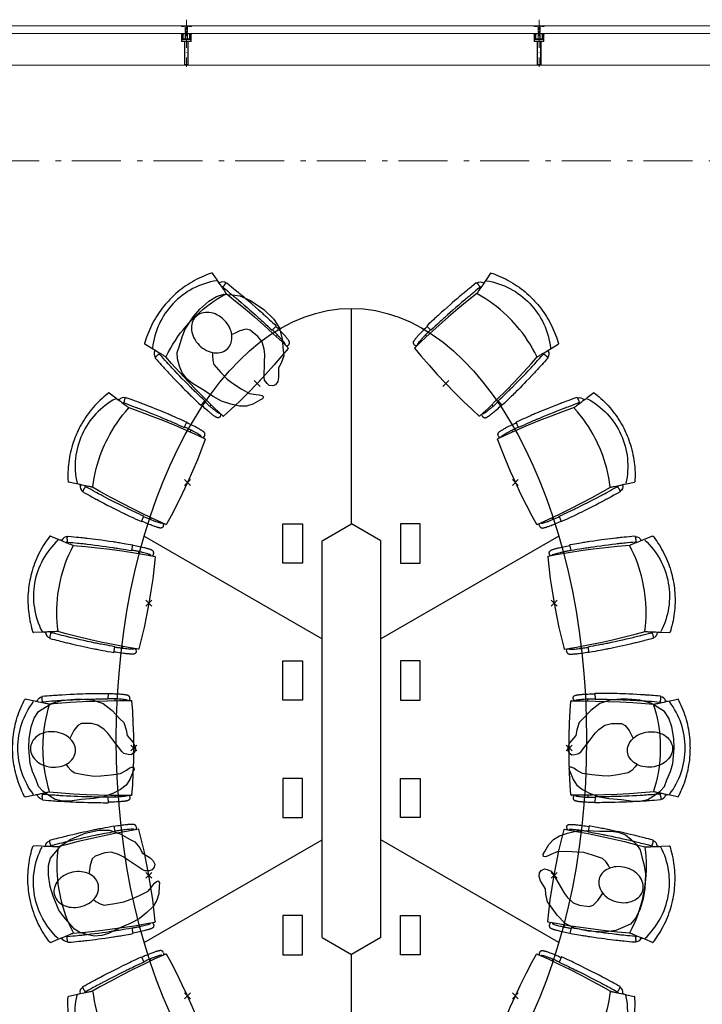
# Model space of a CAD drawing. Header units: millimetres. Extents: x -46954 to 169732, y -26853 to 94136.
# Tile 100 of 174: x -11358 to -7875, y 78165 to 83193. Entities that reach past the tile are written whole.
import ezdxf

# ---------------------------------------------------------------- set-up
doc = ezdxf.new("R2010")
doc.units = ezdxf.units.MM
doc.header["$LTSCALE"] = 400
doc.header["$PDMODE"] = 3
doc.header["$PDSIZE"] = 15
for name, pattern in [('STYLE_06', [1.041641, 0.625, -0.208282, 0.069427, -0.138931]), ('STYLE_15', [0.240945, 0.11811, -0.059055, 0.004724, -0.059055]), ('STYLE_16', [0.177165, 0.11811, -0.059055])]:
    doc.linetypes.add(name, pattern=pattern)
doc.layers.add('Buitenkozijnen', color=140, linetype='Continuous', lineweight=15)
doc.layers.add('None', color=7, linetype='Continuous', lineweight=9)
for name, color, linetype in [('co2-1-n-1-0-8_ip0', 7, 'Continuous'), ('inr', 4, 'Continuous'), ('symbol', 1, 'Continuous'), ('timmerwerk-ge', 150, 'Continuous')]:
    doc.layers.add(name, color=color, linetype=linetype)

# ---------------------------------------------------------------- blocks, each defined once
blk = doc.blocks.new('*U382')
at = {"layer": 'None', "color": 8, "lineweight": 5, "flags": 128}
for points in [[(-5, -154.3), (-5, -154.3, 0.414214), (-5.5, -154.8), (-5.5, -172.5), (-5.5, -172.5, 0.414214), (-5, -173), (-4, -173), (-4, -173, 0.414214), (-3.5, -172.5), (-3.5, -172.5, 0.414214), (-4, -172), (-4.5, -172), (-4.5, -168.8), (-4.5, -168.8, -0.414214), (-4, -168.3), (-2.7, -168.3), (-2.7, -168.3, 0.221695), (-1.9, -167.9), (-0.8, -166.5), (-0.8, -166.5, -0.466308), (0.8, -166.5), (2, -167.9), (2, -167.9, 0.221695), (2.7, -168.3), (4, -168.3), (4, -168.3, -0.414214), (4.5, -168.8), (4.5, -172), (4, -172), (4, -172, 0.414214), (3.5, -172.5), (3.5, -172.5, 0.414214), (4, -173), (5, -173), (5, -173, 0.414214), (5.5, -172.5), (5.5, -154.8), (5.5, -154.8, 0.414214), (5, -154.3), (4.7, -154.3), (4.7, -155), (4.7, -155, -0.414214), (4.4, -155.3), (4.1, -155.3), (4.1, -155.3, -0.414214), (3.3, -154.5), (3.3, -150.6), (3.3, -150.6, -0.414214), (4.1, -149.8), (4.4, -149.8), (4.4, -149.8, -0.414214), (4.7, -150.1), (4.7, -150.8), (5, -150.8), (5, -150.8, 0.414214), (5.5, -150.3), (5.5, -137.6), (5.5, -137.6, 0.351868), (5.3, -137.3), (5.3, -137.3, 0.351868), (4.9, -137.5), (4.1, -139.2), (4.1, -139.2, 0.314902), (4.2, -139.4), (4.5, -139.7), (4.5, -139.7, -0.198912), (4.5, -139.9), (4.5, -140.1), (4.5, -140.1, -0.198912), (4.5, -140.3), (4.2, -140.6), (4.2, -140.6, 0.414214), (4.2, -140.8), (4.5, -141.1), (4.5, -141.1, -0.198912), (4.5, -141.3), (4.5, -141.5), (4.5, -141.5, -0.198912), (4.5, -141.7), (4.2, -142), (4.2, -142, 0.414214), (4.2, -142.2), (4.5, -142.5), (4.5, -142.5, -0.198912), (4.5, -142.7), (4.5, -143.2), (4.5, -143.2, -0.087489), (4.5, -143.3), (4.2, -144.1), (4.2, -148.5), (4.2, -148.5, -0.414214), (3.9, -148.8), (-3.9, -148.8), (-3.9, -148.8, -0.414214), (-4.2, -148.5), (-4.2, -144.1), (-4.5, -143.3), (-4.5, -143.3, -0.087489), (-4.5, -143.2), (-4.5, -142.7), (-4.5, -142.7, -0.198912), (-4.4, -142.5), (-4.1, -142.2), (-4.1, -142.2, 0.414214), (-4.1, -142), (-4.4, -141.7), (-4.4, -141.7, -0.198912), (-4.5, -141.5), (-4.5, -141.3), (-4.5, -141.3, -0.198912), (-4.4, -141.1), (-4.1, -140.8), (-4.1, -140.8, 0.414214), (-4.1, -140.6), (-4.4, -140.3), (-4.4, -140.3, -0.198912), (-4.5, -140.1), (-4.5, -139.9), (-4.5, -139.9, -0.198912), (-4.4, -139.7), (-4.1, -139.4), (-4.1, -139.4, 0.314902), (-4.1, -139.2), (-4.9, -137.5), (-4.9, -137.5, 0.351868), (-5.3, -137.3), (-5.3, -137.3, 0.351868), (-5.5, -137.6), (-5.5, -150.3), (-5.5, -150.3, 0.414214), (-5, -150.8), (-4.7, -150.8), (-4.7, -150.1), (-4.7, -150.1, -0.414214), (-4.4, -149.8), (-4.1, -149.8), (-4.1, -149.8, -0.414214), (-3.3, -150.6), (-3.3, -154.5), (-3.3, -154.5, -0.414214), (-4.1, -155.3), (-4.4, -155.3), (-4.4, -155.3, -0.414214), (-4.7, -155), (-4.7, -154.3)], [(-1.8, -149.8, 0.414214), (-2.3, -150.3), (-2.3, -155.1), (-2.3, -155.1, 0.414214), (-2.1, -155.3), (2.1, -155.3), (2.1, -155.3, 0.414214), (2.3, -155.1), (2.3, -150.3), (2.3, -150.3, 0.414214), (1.8, -149.8), (-1.8, -149.8)], [(-4.5, -161.7, -0.414214), (-4, -161.2), (-2.7, -161.2), (-2.7, -161.2, 0.414214), (-2.5, -161), (-2.5, -160.4), (-2.5, -160.4, 0.414214), (-2.7, -160.2), (-4, -160.2), (-4, -160.2, -0.414214), (-4.5, -159.7), (-4.5, -156.8), (-4.5, -156.8, -0.414214), (-4, -156.3), (4, -156.3), (4, -156.3, -0.414214), (4.5, -156.8), (4.5, -159.7), (4.5, -159.7, -0.414214), (4, -160.2), (2.7, -160.2), (2.7, -160.2, 0.414214), (2.5, -160.4), (2.5, -161), (2.5, -161, 0.414214), (2.7, -161.2), (4, -161.2), (4, -161.2, -0.414214), (4.5, -161.7), (4.5, -166.8), (4.5, -166.8, -0.414214), (4, -167.3), (3, -167.3), (3, -167.3, -0.221695), (2.6, -167.1), (1.5, -165.9), (1.5, -165.9, 0.466308), (-1.5, -165.9), (-2.6, -167.1), (-2.6, -167.1, -0.221695), (-2.9, -167.3), (-4, -167.3), (-4, -167.3, -0.414214), (-4.5, -166.8), (-4.5, -161.7)]]:
    blk.add_lwpolyline(points, format="xyb", close=True, dxfattribs=at)
blk = doc.blocks.new('*U383')
at = {"layer": 'None', "color": 8, "lineweight": 5, "flags": 128}
for points in [[(-13.5, -182.8), (-13.5, -181.9), (-14.5, -181.1), (-14.5, -181.1, 0.36397), (-14.9, -181.1), (-14.9, -181.1), (-15.4, -181.5), (-15.4, -181.5, -0.36397), (-15.8, -181.5), (-15.8, -181.5), (-16.3, -181.1), (-16.3, -181.1, 0.36397), (-16.7, -181.1), (-16.7, -181.1), (-17.2, -181.5), (-17.2, -181.5, -0.36397), (-17.6, -181.5), (-17.6, -181.5), (-18.1, -181.1), (-18.1, -181.1, 0.36397), (-18.5, -181.1), (-18.5, -181.1), (-19, -181.5), (-19, -181.5, -0.36397), (-19.4, -181.5), (-19.4, -181.5), (-19.9, -181.1), (-19.9, -181.1, 0.36397), (-20.3, -181.1), (-20.3, -181.1), (-20.8, -181.5), (-20.8, -181.5, -0.36397), (-21.2, -181.5), (-21.2, -181.5), (-21.7, -181.1), (-21.7, -181.1, 0.36397), (-22.1, -181.1), (-22.1, -181.1), (-22.4, -181.3), (-23.2, -181.3), (-23.5, -181.1), (-23.5, -181.1, 0.36397), (-23.9, -181.1), (-23.9, -181.1), (-24.2, -181.3), (-24.5, -181.3), (-24.5, -181.3, -0.267949), (-24.8, -181.2), (-24.8, -181.2), (-24.9, -180.9), (-24.9, -180.9, 0.339454), (-25.3, -180.7), (-25.3, -180.7, 0.339454), (-25.5, -181), (-25.5, -181), (-25.5, -184.4), (-25.5, -184.4, 0.414214), (-25.2, -184.7), (-25.2, -184.7), (-24.3, -184.7), (-24.3, -184.7, 0.414214), (-24, -184.4), (-24, -184.4), (-24, -182.7), (-24, -182.7, 0.236068), (-24.1, -182.5), (-24.1, -182.5), (-24.1, -182.5, -0.548276), (-24, -182.2), (-24, -182.2, -0.548276), (-23.8, -182.4), (-23.8, -182.4), (-23.8, -182.4, 0.250388), (-23.6, -182.3), (-23.6, -182.3), (-22.8, -182.3), (-22.8, -182.3, -0.414214), (-22.5, -182.6), (-22.5, -182.6), (-22.5, -183.3), (-22.5, -183.3, 0.414214), (-22.2, -183.6), (-22.2, -183.6), (-22, -183.6), (-22, -183.6, 0.131652), (-21.8, -183.5), (-21.8, -183.5), (-20.5, -182.8), (-13.5, -182.8)], [(-6, -180.7), (-6, -180.7, -0.388879), (-8.7, -183.2), (-8.7, -183.2), (-20.4, -183.2), (-21.6, -183.9), (-22.9, -183.9), (-22.9, -182.7), (-23.8, -182.7), (-23.8, -184.8), (23.8, -184.8), (23.8, -182.7), (22.9, -182.7), (22.9, -183.9), (21.7, -183.9), (20.4, -183.2), (8.7, -183.2), (8.7, -183.2, -0.388879), (6, -180.7), (6, -180.7), (5.3, -173.2), (2.5, -173.2), (2.5, -171.2), (-2.5, -171.2), (-2.5, -173.2), (-5.3, -173.2), (-6, -180.7)], [(13.5, -182.8), (13.5, -181.9), (14.5, -181.1), (14.5, -181.1, -0.36397), (14.9, -181.1), (14.9, -181.1), (15.4, -181.5), (15.4, -181.5, 0.36397), (15.8, -181.5), (15.8, -181.5), (16.3, -181.1), (16.3, -181.1, -0.36397), (16.7, -181.1), (16.7, -181.1), (17.2, -181.5), (17.2, -181.5, 0.36397), (17.6, -181.5), (17.6, -181.5), (18.1, -181.1), (18.1, -181.1, -0.36397), (18.5, -181.1), (18.5, -181.1), (19, -181.5), (19, -181.5, 0.36397), (19.4, -181.5), (19.4, -181.5), (19.9, -181.1), (19.9, -181.1, -0.36397), (20.3, -181.1), (20.3, -181.1), (20.8, -181.5), (20.8, -181.5, 0.36397), (21.2, -181.5), (21.2, -181.5), (21.7, -181.1), (21.7, -181.1, -0.36397), (22.1, -181.1), (22.1, -181.1), (22.4, -181.3), (23.2, -181.3), (23.5, -181.1), (23.5, -181.1, -0.36397), (23.9, -181.1), (23.9, -181.1), (24.2, -181.3), (24.5, -181.3), (24.5, -181.3, 0.267949), (24.8, -181.2), (24.8, -181.2), (25, -180.9), (25, -180.9, -0.339454), (25.3, -180.7), (25.3, -180.7, -0.339454), (25.5, -181), (25.5, -181), (25.5, -184.4), (25.5, -184.4, -0.414214), (25.2, -184.7), (25.2, -184.7), (24.3, -184.7), (24.3, -184.7, -0.414214), (24, -184.4), (24, -184.4), (24, -182.7), (24, -182.7, -0.236068), (24.1, -182.5), (24.1, -182.5), (24.1, -182.5, 0.548276), (24.1, -182.2), (24.1, -182.2, 0.548276), (23.9, -182.4), (23.9, -182.4), (23.9, -182.4, -0.250388), (23.6, -182.3), (23.6, -182.3), (22.8, -182.3), (22.8, -182.3, 0.414214), (22.5, -182.6), (22.5, -182.6), (22.5, -183.3), (22.5, -183.3, -0.414214), (22.2, -183.6), (22.2, -183.6), (22, -183.6), (22, -183.6, -0.131652), (21.8, -183.5), (21.8, -183.5), (20.5, -182.8), (13.5, -182.8)]]:
    blk.add_lwpolyline(points, format="xyb", close=True, dxfattribs=at)
blk = doc.blocks.new('verticale stijl 150x50 UV')
at = {"layer": 'None', "color": 8, "linetype": 'STYLE_15', "lineweight": 5}
blk.add_line((0, -216), (0, 35), dxfattribs=at)
at = {"layer": 'None', "color": 8, "lineweight": 5}
for p, q in [((-25.6, -142.7), (-25.6, -142.7)), ((-25.6, -144.4), (-25.6, -144.4)), ((-24.8, -133.4), (-24.8, -133.4)), ((-24.8, -134.2), (-24.8, -134.2)), ((-24.8, -135), (-24.8, -135)), ((-24.8, -135.8), (-24.8, -135.8)), ((-24.8, -136.6), (-24.8, -136.6)), ((-24.8, -137.4), (-24.8, -137.4)), ((-24.8, -138.3), (-24.8, -138.3)), ((-24.8, -139.1), (-24.8, -139.1)), ((-24.8, -139.9), (-24.8, -139.9)), ((-24.8, -140.7), (-24.8, -140.7)), ((-24.8, -141.5), (-24.8, -141.5)), ((-24.8, -142.3), (-24.8, -142.3)), ((-24.8, -143.1), (-24.8, -143.1)), ((-24.8, -144.8), (-24.8, -144.8)), ((-24, -133), (-24, -133)), ((-24, -133.8), (-24, -133.8)), ((-24, -134.6), (-24, -134.6)), ((-24, -135.4), (-24, -135.4)), ((-24, -136.2), (-24, -136.2)), ((-24, -137), (-24, -137)), ((-24, -137.9), (-24, -137.9)), ((-24, -138.7), (-24, -138.7)), ((-24, -139.5), (-24, -139.5)), ((-24, -140.3), (-24, -140.3)), ((-24, -141.1), (-24, -141.1)), ((-24, -141.9), (-24, -141.9)), ((-24, -142.7), (-24, -142.7)), ((-24, -144.4), (-24, -144.4)), ((-23.2, -133.4), (-23.2, -133.4)), ((-23.2, -134.2), (-23.2, -134.2)), ((-23.2, -135), (-23.2, -135)), ((-23.2, -135.8), (-23.2, -135.8)), ((-23.2, -136.6), (-23.2, -136.6)), ((-23.2, -137.4), (-23.2, -137.4)), ((-23.2, -138.3), (-23.2, -138.3)), ((-23.2, -139.1), (-23.2, -139.1)), ((-23.2, -139.9), (-23.2, -139.9)), ((-23.2, -140.7), (-23.2, -140.7)), ((-23.2, -141.5), (-23.2, -141.5)), ((-23.2, -144.8), (-23.2, -144.8)), ((-22.4, -133), (-22.4, -133)), ((-22.4, -133.8), (-22.4, -133.8)), ((-22.4, -134.6), (-22.4, -134.6)), ((-22.4, -140.3), (-22.4, -140.3)), ((-22.4, -141.1), (-22.4, -141.1)), ((-22.4, -144.4), (-22.4, -144.4)), ((-21.6, -126.9), (-21.6, -126.9)), ((-21.6, -127.7), (-21.6, -127.7)), ((-21.6, -128.5), (-21.6, -128.5)), ((-21.6, -129.3), (-21.6, -129.3)), ((-21.6, -130.1), (-21.6, -130.1)), ((-21.6, -130.9), (-21.6, -130.9)), ((-21.6, -131.8), (-21.6, -131.8)), ((-21.6, -132.6), (-21.6, -132.6)), ((-21.6, -133.4), (-21.6, -133.4)), ((-21.6, -134.2), (-21.6, -134.2)), ((-21.6, -135), (-21.6, -135)), ((-21.6, -139.9), (-21.6, -139.9)), ((-21.6, -140.7), (-21.6, -140.7)), ((-21.6, -141.5), (-21.6, -141.5)), ((-21.6, -144.8), (-21.6, -144.8)), ((-20.7, -126.5), (-20.7, -126.5)), ((-20.7, -128.9), (-20.7, -128.9)), ((-20.7, -129.7), (-20.7, -129.7)), ((-20.7, -130.5), (-20.7, -130.5)), ((-20.7, -131.4), (-20.7, -131.4)), ((-20.7, -132.2), (-20.7, -132.2)), ((-20.7, -133), (-20.7, -133)), ((-20.7, -133.8), (-20.7, -133.8)), ((-20.7, -134.6), (-20.7, -134.6)), ((-20.7, -135.4), (-20.7, -135.4)), ((-20.7, -136.2), (-20.7, -136.2)), ((-20.7, -137), (-20.7, -137)), ((-20.7, -137.9), (-20.7, -137.9)), ((-20.7, -138.7), (-20.7, -138.7)), ((-20.7, -139.5), (-20.7, -139.5)), ((-20.7, -140.3), (-20.7, -140.3)), ((-20.7, -141.1), (-20.7, -141.1)), ((-20.7, -144.4), (-20.7, -144.4)), ((-19.9, -126.1), (-19.9, -126.1)), ((-19.9, -130.1), (-19.9, -130.1)), ((-19.9, -130.9), (-19.9, -130.9)), ((-19.9, -131.8), (-19.9, -131.8)), ((-19.9, -132.6), (-19.9, -132.6)), ((-19.9, -133.4), (-19.9, -133.4)), ((-19.9, -134.2), (-19.9, -134.2)), ((-19.9, -135), (-19.9, -135)), ((-19.9, -135.8), (-19.9, -135.8)), ((-19.9, -136.6), (-19.9, -136.6)), ((-19.9, -137.4), (-19.9, -137.4)), ((-19.9, -138.3), (-19.9, -138.3)), ((-19.9, -139.1), (-19.9, -139.1)), ((-19.9, -139.9), (-19.9, -139.9)), ((-19.9, -140.7), (-19.9, -140.7)), ((-19.9, -141.5), (-19.9, -141.5)), ((-19.9, -142.3), (-19.9, -142.3)), ((-19.9, -143.1), (-19.9, -143.1)), ((-19.9, -143.9), (-19.9, -143.9)), ((-19.1, -126.5), (-19.1, -126.5)), ((-19.1, -127.3), (-19.1, -127.3)), ((-19.1, -128.9), (-19.1, -128.9)), ((-19.1, -129.7), (-19.1, -129.7)), ((-19.1, -130.5), (-19.1, -130.5)), ((-19.1, -131.4), (-19.1, -131.4)), ((-19.1, -132.2), (-19.1, -132.2)), ((-19.1, -133), (-19.1, -133)), ((-19.1, -133.8), (-19.1, -133.8)), ((-19.1, -134.6), (-19.1, -134.6)), ((-19.1, -140.3), (-19.1, -140.3)), ((-19.1, -141.1), (-19.1, -141.1)), ((-19.1, -141.9), (-19.1, -141.9)), ((-18.3, -127.7), (-18.3, -127.7)), ((-18.3, -128.5), (-18.3, -128.5)), ((-18.3, -129.3), (-18.3, -129.3)), ((-18.3, -133.4), (-18.3, -133.4)), ((-18.3, -134.2), (-18.3, -134.2)), ((-18.3, -135), (-18.3, -135)), ((-18.3, -139.9), (-18.3, -139.9)), ((-18.3, -140.7), (-18.3, -140.7)), ((-18.3, -141.5), (-18.3, -141.5)), ((-18.3, -142.3), (-18.3, -142.3)), ((-17.5, -133), (-17.5, -133)), ((-17.5, -133.8), (-17.5, -133.8)), ((-17.5, -134.6), (-17.5, -134.6)), ((-17.5, -135.4), (-17.5, -135.4)), ((-17.5, -136.2), (-17.5, -136.2)), ((-17.5, -137), (-17.5, -137)), ((-17.5, -137.9), (-17.5, -137.9)), ((-17.5, -138.7), (-17.5, -138.7)), ((-17.5, -139.5), (-17.5, -139.5)), ((-17.5, -140.3), (-17.5, -140.3)), ((-17.5, -141.1), (-17.5, -141.1)), ((-17.5, -141.9), (-17.5, -141.9)), ((-17.5, -142.7), (-17.5, -142.7)), ((-16.7, -133.4), (-16.7, -133.4)), ((-16.7, -134.2), (-16.7, -134.2)), ((-16.7, -135), (-16.7, -135)), ((-16.7, -135.8), (-16.7, -135.8)), ((-16.7, -136.6), (-16.7, -136.6)), ((-16.7, -137.4), (-16.7, -137.4)), ((-16.7, -138.3), (-16.7, -138.3)), ((-16.7, -139.1), (-16.7, -139.1)), ((-16.7, -139.9), (-16.7, -139.9)), ((-16.7, -140.7), (-16.7, -140.7)), ((-16.7, -141.5), (-16.7, -141.5)), ((-16.7, -142.3), (-16.7, -142.3)), ((-16.7, -143.1), (-16.7, -143.1)), ((-15.9, -141.1), (-15.9, -141.1)), ((-15.9, -141.9), (-15.9, -141.9)), ((-15.9, -142.7), (-15.9, -142.7)), ((-15.9, -144.4), (-15.9, -144.4)), ((-15.1, -142.3), (-15.1, -142.3)), ((-15.1, -143.1), (-15.1, -143.1)), ((-15.1, -143.9), (-15.1, -143.9)), ((-15.1, -144.8), (-15.1, -144.8)), ((-14.2, -141.9), (-14.2, -141.9)), ((-14.2, -142.7), (-14.2, -142.7)), ((-14.2, -143.5), (-14.2, -143.5)), ((-14.2, -144.4), (-14.2, -144.4)), ((-13.4, -143.1), (-13.4, -143.1)), ((-13.4, -143.9), (-13.4, -143.9))]:
    blk.add_line(p, q, dxfattribs=at)
at = {"layer": 'None', "color": 8, "linetype": 'STYLE_16', "lineweight": 5}
for p, q in [((-2.2, -155.1), (0, -154.5)), ((-2.2, -156.7), (-2.2, -155.1)), ((-1.5, -156.9), (-1.5, -155)), ((-1, -157), (-1, -155.1)), ((2.3, -155.1), (0, -154.5)), ((1, -157), (1, -155.1)), ((1.5, -156.9), (1.5, -155)), ((2.3, -156.7), (2.3, -155.1))]:
    blk.add_line(p, q, dxfattribs=at)
at = {"layer": 'None', "color": 8, "linetype": 'Continuous', "lineweight": 5, "flags": 128}
for points in [[(-10, 15.4), (10, 15.4), (10, -104.8), (25, -104.8), (25, -116.8), (-25, -116.8), (-25, -104.8), (-10, -104.8)], [(-8, 13.4), (-8, -104.8), (8, -104.8), (8, 13.4)], [(8, -106.8), (-8, -106.8), (-23, -106.8), (-23, -114.8), (23, -114.8), (23, -106.8)]]:
    blk.add_lwpolyline(points, close=True, dxfattribs=at)
at = {"layer": 'None', "color": 8, "lineweight": 5, "flags": 128}
for points in [[(-14.8, -144.8), (-14.8, -144.8, 0.390793), (-13.2, -143.5), (-13.2, -143.5, 0.390793), (-14.4, -141.8), (-14.4, -141.8, -0.352623), (-16, -139.9), (-16, -133.1), (-16, -133.1, 0.414214), (-16.3, -132.8), (-17.6, -132.8), (-18.1, -133), (-18.1, -133, -0.520293), (-18.3, -132.8), (-18.3, -130.1), (-18.2, -130), (-18.2, -128), (-18.2, -128, -0.577863), (-18.1, -127.7), (-18, -127.7), (-18, -127.7, 0.366605), (-17.7, -127.5), (-17.7, -127.5, 0.366605), (-17.9, -127.1), (-17.9, -127.1, -0.130834), (-19.2, -126.1), (-19.2, -126.1, 0.439074), (-20.7, -126.1), (-20.7, -126.1, -0.133252), (-22, -127.1), (-22, -127.1, 0.366605), (-22.2, -127.5), (-22.2, -127.5, 0.366605), (-21.9, -127.7), (-21.8, -127.7), (-21.8, -127.7, -0.577455), (-21.8, -128), (-21.8, -130), (-21.6, -130.1), (-21.6, -132.8), (-21.6, -132.8, -0.52048), (-21.9, -133), (-22.4, -132.8), (-24.7, -132.8), (-24.7, -132.8, 0.414214), (-25, -133.1), (-25, -140.9), (-25, -140.9, -0.255976), (-25.9, -142.6), (-25.9, -142.6, 0.749676), (-25.3, -144.8), (-21.2, -144.8), (-21.2, -144.8, 0.414214), (-19.2, -142.8), (-19.2, -142.8, -0.402808), (-18.7, -142.3), (-18.7, -142.3, -0.402808), (-18.2, -142.8), (-18.2, -142.8, 0.233259), (-18, -143.1), (-14.6, -143.6), (-14.6, -143.6, -0.419014), (-14.5, -143.7), (-14.5, -143.7, -0.419014), (-14.6, -143.8), (-16, -143.8), (-16, -143.8, 0.414214), (-16.5, -144.3), (-16.5, -144.3, 0.414214), (-16, -144.8)], [(-23.2, -141.6), (-23.2, -141.6, 0.418874), (-23.7, -142.1), (-23.7, -142.1, -0.396568), (-25.3, -143.4), (-25.3, -143.4, 0.437017), (-25.7, -143.7), (-25.7, -143.7, 0.437017), (-25.4, -144), (-21.9, -144), (-21.9, -144, 0.263556), (-20.2, -143), (-20.2, -143, 0.552342), (-20.8, -141.8)], [(25, -132.6), (25, -116.8), (23.1, -116.8), (-23.1, -116.8), (-25, -116.8), (-25, -132.6), (-22.1, -132.6), (-22.1, -128), (-22.6, -128), (-22.6, -126.6), (-22.1, -126.6), (-22.1, -124.7), (-21.9, -124.5), (-21.9, -120.3), (-21.9, -120.3, -0.414214), (-20.2, -118.6), (-20.1, -118.6), (-20.1, -118.6, -0.414214), (-18.4, -120.3), (-18.4, -124.5), (-18.2, -124.7), (-18.2, -126.6), (-17.7, -126.6), (-17.7, -128), (-18.2, -128), (-18.2, -132.6), (-16.3, -132.6), (-16.3, -119.8), (-16.3, -119.8, -0.414214), (-15.1, -118.6), (-15.1, -118.6), (-6.5, -118.6), (-6.5, -118.6, -0.414214), (-5.3, -119.8), (-5.3, -136.8), (-3.9, -136.8), (-3.9, -139.6), (-4.3, -140), (-3.9, -140.4), (-3.9, -141), (-4.3, -141.4), (-3.9, -141.8), (-3.9, -142.4), (-4.3, -142.8), (-3.9, -143.8), (-3.9, -148.6), (-2.2, -148.6), (-2.2, -137.8), (-2.2, -137.8, -0.414214), (0, -135.6), (0, -135.6), (0, -135.6, -0.414214), (2.2, -137.8), (2.2, -148.6), (3.9, -148.6), (3.9, -143.8), (4.3, -142.8), (3.9, -142.4), (3.9, -141.8), (4.3, -141.4), (3.9, -141), (3.9, -140.4), (4.3, -140), (3.9, -139.6), (3.9, -136.8), (5.4, -136.8), (5.4, -119.8), (5.4, -119.8, -0.414214), (6.6, -118.6), (6.6, -118.6), (15.1, -118.6), (15.1, -118.6, -0.414214), (16.3, -119.8), (16.3, -132.6), (18.2, -132.6), (18.2, -128), (17.7, -128), (17.7, -126.6), (18.2, -126.6), (18.2, -124.7), (18.5, -124.5), (18.5, -120.3), (18.5, -120.3, -0.414214), (20.2, -118.6), (20.2, -118.6), (20.2, -118.6, -0.414214), (21.9, -120.3), (21.9, -124.5), (22.1, -124.7), (22.1, -126.6), (22.6, -126.6), (22.6, -128), (22.1, -128), (22.1, -132.6)], [(-23, -135.9), (-23, -135.9, -0.414214), (-22.1, -135), (-22.1, -135, -0.414214), (-21.3, -135.9), (-21.3, -138.8), (-21.3, -138.8, -0.414214), (-22.1, -139.6), (-22.1, -139.6, -0.414214), (-23, -138.8)], [(-21, -127.8, -0.29188), (-20.8, -127.3), (-20.3, -126.9), (-20.3, -126.9, -0.344328), (-19.7, -126.9), (-19.2, -127.3), (-19.2, -127.3, -0.29188), (-19, -127.8), (-19.4, -129.5), (-19.4, -129.5, -0.348796), (-20, -130), (-20, -130, -0.348796), (-20.6, -129.5), (-21, -127.8)], [(-18.8, -139.6, -0.414214), (-19.7, -138.8), (-19.7, -135.9), (-19.7, -135.9, -0.414214), (-18.8, -135), (-18.8, -135, -0.414214), (-18, -135.9), (-18, -138.8), (-18, -138.8, -0.414214), (-18.8, -139.6)], [(14.8, -144.8), (14.8, -144.8, -0.390793), (13.3, -143.5), (13.3, -143.5, -0.390793), (14.4, -141.8), (14.4, -141.8, 0.352623), (16, -139.9), (16, -133.1), (16, -133.1, -0.414214), (16.3, -132.8), (17.6, -132.8), (18.1, -133), (18.1, -133, 0.520293), (18.4, -132.8), (18.4, -130.1), (18.2, -130), (18.2, -128), (18.2, -128, 0.577863), (18.2, -127.7), (18.1, -127.7), (18.1, -127.7, -0.366605), (17.8, -127.5), (17.8, -127.5, -0.366605), (18, -127.1), (18, -127.1, 0.130834), (19.3, -126.1), (19.3, -126.1, -0.439074), (20.7, -126.1), (20.7, -126.1, 0.133252), (22.1, -127.1), (22.1, -127.1, -0.366605), (22.3, -127.5), (22.3, -127.5, -0.366605), (22, -127.7), (21.9, -127.7), (21.9, -127.7, 0.577455), (21.8, -128), (21.8, -130), (21.7, -130.1), (21.7, -132.8), (21.7, -132.8, 0.52048), (21.9, -133), (22.4, -132.8), (24.7, -132.8), (24.7, -132.8, -0.414214), (25, -133.1), (25, -140.9), (25, -140.9, 0.255976), (25.9, -142.6), (25.9, -142.6, -0.749676), (25.3, -144.8), (21.2, -144.8), (21.2, -144.8, -0.414214), (19.2, -142.8), (19.2, -142.8, 0.402808), (18.7, -142.3), (18.7, -142.3, 0.402808), (18.2, -142.8), (18.2, -142.8, -0.233259), (18, -143.1), (14.6, -143.6), (14.6, -143.6, 0.419014), (14.5, -143.7), (14.5, -143.7, 0.419014), (14.6, -143.8), (16, -143.8), (16, -143.8, -0.414214), (16.5, -144.3), (16.5, -144.3, -0.414214), (16, -144.8)], [(18.9, -139.6, 0.414214), (19.7, -138.8), (19.7, -135.9), (19.7, -135.9, 0.414214), (18.9, -135), (18.9, -135, 0.414214), (18, -135.9), (18, -138.8), (18, -138.8, 0.414214), (18.9, -139.6)], [(21, -127.8, 0.29188), (20.8, -127.3), (20.3, -126.9), (20.3, -126.9, 0.344328), (19.7, -126.9), (19.2, -127.3), (19.2, -127.3, 0.29188), (19, -127.8), (19.4, -129.5), (19.4, -129.5, 0.348796), (20, -130), (20, -130, 0.348796), (20.6, -129.5), (21, -127.8)], [(23.2, -141.6), (23.2, -141.6, -0.418874), (23.7, -142.1), (23.7, -142.1, 0.396568), (25.3, -143.4), (25.3, -143.4, -0.437017), (25.7, -143.7), (25.7, -143.7, -0.437017), (25.4, -144), (21.9, -144), (21.9, -144, -0.263556), (20.2, -143), (20.2, -143, -0.552342), (20.8, -141.8)], [(23, -135.9), (23, -135.9, 0.414214), (22.2, -135), (22.2, -135, 0.414214), (21.3, -135.9), (21.3, -138.8), (21.3, -138.8, 0.414214), (22.2, -139.6), (22.2, -139.6, 0.414214), (23, -138.8)], [(0, -157.1), (0, -157.1, -0.163834), (-4.3, -155.6), (-4.3, -155.6), (-4.3, -155.6, -0.234469), (-4.7, -154.8), (-4.7, -154.8), (-4.7, -153.6), (4.8, -153.6), (4.8, -154.8), (4.8, -154.8, -0.234469), (4.4, -155.6), (4.4, -155.6), (4.4, -155.6, -0.163834), (0, -157.1), (0, -157.1)]]:
    blk.add_lwpolyline(points, format="xyb", close=True, dxfattribs=at)
blk.add_lwpolyline([(4, -118.6), (4, -134.3), (-4, -134.3), (-4, -118.6)], close=True, dxfattribs=at)
at = {"layer": 'None', "color": 8, "linetype": 'STYLE_16', "lineweight": 5}
for centre, radius, start, end in [((-1.6, -158.4), 3.38, 79.3357, 100.6643), ((0, -163.2), 8.16, 82.9585, 97.0415), ((0, -160.4), 3.5, 73.4149, 106.5851), ((1.6, -158.4), 3.38, 79.3357, 100.6643)]:
    blk.add_arc(centre, radius, start, end, dxfattribs=at)
at = {"layer": 'None', "color": 7}
for name in ['*U382', '*U383']:
    blk.add_blockref(name, (0, 0), dxfattribs=at)
blk = doc.blocks.new('Vliesgevelelement 4 150x50 1_200')
at = {"layer": 'Buitenkozijnen', "color": 7, "xscale": -1, "rotation": 270.0000000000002}
blk.add_blockref('verticale stijl 150x50 UV', (-5.2, 0), dxfattribs=at)
blk = doc.blocks.new('*U1307')
at = {"layer": 'Buitenkozijnen', "color": 140, "linetype": 'Continuous', "lineweight": 15}
for points in [[(51601.1, -5040), (51601.1, 28036)], [(51601.1, -5040), (51601.1, 28036), (51641.1, 28036), (51641.1, -5040)], [(51601.1, -5040), (51601.1, 28036), (51641.1, 28036), (51641.1, -5040)], [(51641.1, -5040), (51641.1, 28036)]]:
    blk.add_lwpolyline(points, close=True, dxfattribs=at)
blk = doc.blocks.new('co2-1-n-1-0-8_b2')
for p, q in [((-251.5, -20.3), (-255.8, -20.3)), ((251.5, -20.3), (255.8, -20.3)), ((-249.1, -132.2), (-279.1, -131.7)), ((-251.6, -131.7), (-251.6, -132.2)), ((251.6, -131.7), (251.6, -132.2)), ((-220.5, -431.4), (-220.7, -431.4)), ((220.7, -431.4), (220.5, -431.4)), ((-239.3, -492.8), (-236.8, -493.3)), ((-231.5, -468.8), (-234.2, -468.3)), ((234.4, -468), (231.4, -468.6)), ((236.7, -493), (239.1, -492.6)), ((-250, -554.2), (-241.1, -513.2)), ((241.1, -513.2), (250, -554.2))]:
    blk.add_line(p, q)
at = {"flags": 128}
for points in [[(-238.5, -9.5), (-189.8, -6), (-126.6, -2.7), (-63.3, -0.7), (0, 0)], [(0, 0), (63.3, -0.7), (126.6, -2.7), (189.8, -6), (238.5, -9.5)], [(-255.8, -20.3), (-257.1, -20.4), (-258.3, -20.7), (-259.5, -21.1), (-260.7, -21.6), (-261.9, -22.1), (-263, -22.8), (-264.1, -23.6), (-265.4, -24.8), (-266.8, -26.5), (-267.8, -28.1), (-268.4, -29.4), (-268.8, -30.4), (-269.5, -32.8), (-270, -34.9), (-270.5, -37.1), (-270.9, -39.4), (-271.3, -41.9), (-271.6, -44.3), (-272, -46.9), (-272.4, -49.7), (-272.7, -52.9), (-273.1, -56.4), (-273.5, -60.3), (-273.8, -64.4), (-274.2, -69.1), (-274.6, -74.7), (-275, -81.4), (-275.4, -89.2), (-275.8, -98.1), (-276, -105.6), (-276.2, -113.7), (-276.3, -122.4), (-276.4, -131.8)], [(-223.6, -431.8), (-228.8, -369.6), (-233.1, -307.4), (-236.5, -244.1), (-239, -180.9), (-240.5, -117.6), (-241, -54.2), (-240.8, -12)], [(240.8, -12), (240.9, -73.4), (240.1, -134.8), (238.4, -198.1), (235.7, -261.3), (232, -324.6), (227.4, -387.7), (223.6, -431.8)], [(255.8, -20.3), (257.1, -20.4), (258.3, -20.7), (259.5, -21.1), (260.7, -21.6), (261.9, -22.1), (263, -22.8), (264.1, -23.6), (265.4, -24.8), (266.8, -26.5), (267.8, -28.1), (268.4, -29.4), (268.8, -30.4), (269.5, -32.8), (270, -34.9), (270.5, -37.1), (270.9, -39.4), (271.3, -41.9), (271.6, -44.3), (272, -46.9), (272.4, -49.7), (272.7, -52.9), (273.1, -56.4), (273.5, -60.3), (273.8, -64.4), (274.2, -69.1), (274.6, -74.7), (275, -81.4), (275.4, -89.2), (275.8, -98.1), (276, -105.6), (276.2, -113.7), (276.3, -122.4), (276.4, -131.8)], [(-240.5, -95.2), (-241.5, -95.2), (-243, -95.2), (-244.8, -95.2), (-246.8, -95.2), (-248.9, -95.3), (-251, -95.3)], [(240.7, -95.2), (241.5, -95.2), (243, -95.2), (244.8, -95.2), (246.8, -95.2), (248.9, -95.3), (250.8, -95.3)], [(-250, -468), (-253.3, -468.2), (-255.6, -468.2), (-257.8, -468.2), (-259.7, -468), (-261.4, -467.8), (-262.7, -467.5), (-264.9, -466.6), (-266.3, -450.4), (-267.4, -435.8), (-268.5, -422.4), (-269.3, -410.3), (-270, -401), (-270.6, -392.6), (-271.1, -385.1), (-271.5, -378.5), (-271.8, -372.8), (-272.1, -368), (-272.9, -354.6), (-273.7, -340.4), (-274.5, -325.4), (-275.2, -310.1), (-275.8, -294.9), (-276.6, -274.8), (-277.3, -254.8), (-277.8, -234.9), (-278, -228.3), (-278.2, -221.8), (-278.3, -215.3), (-278.4, -208.9), (-278.5, -202.3), (-278.7, -195.2), (-278.8, -187.2), (-278.9, -178.1), (-279, -168.1), (-279.1, -157), (-279.1, -144.8), (-279.1, -131.7)], [(-250, -468), (-248.5, -467.9), (-246.1, -467.6), (-243.8, -467.2), (-241.7, -466.8), (-239.8, -466.3), (-238.2, -465.8), (-237, -465.2), (-235, -464), (-236.3, -448.9), (-237.4, -435.5), (-238.3, -423.4), (-239.1, -412.6), (-239.8, -403.2), (-240.3, -395.1), (-240.8, -388.6), (-241.2, -382.4), (-241.6, -376), (-242, -369.6), (-242.4, -363.2), (-243.5, -343.6), (-244.5, -323.8), (-245.4, -304), (-246.2, -285.1), (-246.9, -266.1), (-247.5, -247.9), (-247.9, -231.1), (-248, -226.2), (-248.2, -220.5), (-248.3, -213.9), (-248.5, -206.4), (-248.6, -197.9), (-248.8, -188.5), (-248.9, -176.2), (-249, -162.7), (-249.1, -147.9), (-249.1, -132.2)], [(249.1, -132.2), (249.1, -146.9), (249, -160.6), (248.9, -172.9), (248.8, -183.9), (248.7, -193.5), (248.5, -201.8), (248.4, -208.3), (248.3, -214.7), (248.2, -221.1), (248, -227.6), (247.9, -234.1), (247.3, -253.9), (246.6, -273.8), (245.9, -293.6), (245, -312.5), (244.1, -331.4), (243.2, -349.5), (242.2, -366.2), (241.9, -371), (241.5, -376.6), (241.1, -383.1), (240.6, -390.6), (240.1, -398.9), (239.4, -408.1), (238.5, -420.2), (237.5, -433.4), (236.4, -447.9), (235, -464), (237, -465.2), (238.2, -465.8), (239.8, -466.3), (241.7, -466.8), (243.8, -467.2), (246.1, -467.6), (248.5, -467.9), (250, -468)], [(250, -468), (253.3, -468.2), (255.6, -468.2), (257.8, -468.2), (259.7, -468), (261.4, -467.8), (262.7, -467.5), (263.7, -467.1), (265, -466.1), (266, -453.4), (267, -441.6), (267.8, -430.7), (268.6, -420.8), (269.2, -412), (269.8, -404.1), (270.3, -397.1), (270.7, -390.6), (271.1, -384.3), (271.5, -377.9), (271.9, -371.5), (272.3, -365), (273.4, -345.2), (274.5, -325.3), (275.4, -305.3), (276, -290.1), (276.6, -274.8), (277.1, -259.7), (277.6, -245.3), (277.9, -231.9), (278, -226.9), (278.2, -221.2), (278.3, -214.5), (278.5, -206.9), (278.6, -198.4), (278.7, -188.9), (278.9, -176.5), (279, -162.9), (279.1, -148), (279.1, -131.7), (249.1, -132.2)], [(-241.1, -513.2), (-239, -503.7), (-237.1, -494.8), (-234.9, -484.6), (-232.9, -475.3), (-231.1, -466.9), (-229.4, -459.3), (-228, -452.7), (-226.8, -447), (-225.7, -442.2), (-224.9, -438.4)], [(-224.9, -438.4), (-224.4, -436.2), (-224.1, -434.5), (-223.8, -433.2), (-223.6, -432.5)], [(-223.7, -432.8), (-223.7, -432.8), (-223.6, -432.5)], [(-223.6, -431.7), (-223.6, -431.7), (-223.6, -431.8)], [(0, -465.5), (-18.1, -465.2), (-36.1, -464.6), (-59.3, -463.1), (-82.5, -460.9), (-105.6, -457.9), (-128.5, -454.2), (-151.9, -449.7), (-175, -444.4), (-197.9, -438.3), (-220.5, -431.4)], [(220.5, -431.4), (198.1, -438.3), (175.3, -444.3), (152.1, -449.7), (128.5, -454.2), (105.7, -457.9), (82.8, -460.8), (59.5, -463.1), (36.1, -464.6), (18.1, -465.2), (0, -465.5)], [(223.6, -431.8), (223.6, -431.7), (223.6, -431.7)], [(223.6, -432.5), (223.6, -432.5), (223.7, -432.8)], [(223.6, -432.5), (223.7, -432.8), (224, -434), (224.4, -435.9), (224.9, -438.4)], [(224.9, -438.4), (225.7, -442.2), (226.8, -447), (228, -452.7), (229.4, -459.3), (231.1, -466.8), (232.9, -475.2), (234.9, -484.6), (237.1, -494.8), (239, -503.7), (241.1, -513.2)], [(-248.6, -556.9), (-241.7, -560.6), (-230.9, -566), (-220.5, -570.8), (-209.7, -575.6), (-197.7, -580.6), (-185.6, -585.3), (-173.3, -589.7), (-161, -593.7), (-148.6, -597.5), (-136.1, -601), (-123.5, -604.2), (-110.8, -607), (-98.1, -609.6), (-85.4, -611.8), (-72.6, -613.8), (-59.7, -615.4), (-46.8, -616.7), (-33.9, -617.7), (-22.6, -618.2), (-10.7, -618.6), (0, -618.7)], [(0, -618.7), (7.7, -618.6), (19.8, -618.3), (31.2, -617.8), (42.9, -617), (55.8, -615.8), (68.7, -614.3), (81.5, -612.4), (94.3, -610.3), (107, -607.8), (119.7, -605.1), (132.3, -602), (144.8, -598.6), (157.2, -594.9), (169.5, -590.9), (181.8, -586.7), (194, -582.1), (206, -577.2), (217.9, -572), (228.2, -567.2), (238.9, -562), (248.7, -556.9)]]:
    blk.add_lwpolyline(points, dxfattribs=at)
for centre, radius, start, end in [((-251.5, -32.8), 12.5, 31.8812, 90), ((-251.5, -32.8), 12.5, 293.1463, 327.6578), ((-238.3, -12), 2.5, 94.5665, 179.4807), ((238.3, -12), 2.5, 0.5193, 85.4335), ((251.5, -32.8), 12.5, 90, 148.1188), ((251.5, -32.8), 12.5, 212.3422, 246.8537), ((-226.1, -432), 2.5, 341.6817, 5.2297), ((-226.1, -431.9), 2.5, 347.791, 5.2276), ((226.1, -431.9), 2.5, 174.7724, 192.209), ((226.1, -432), 2.5, 174.778, 187.1445), ((226.1, -432), 2.5, 187.1548, 198.3185), ((-233.6, -464.5), 28.8, 186.1005, 258.5426), ((-166.7, -477.3), 75, 191.7314, 197.3164), ((-233.7, -464.5), 3.77, 192.8865, 261.7566), ((234, -464.6), 3.4, 276.6537, 346.9286), ((166.7, -477.3), 75, 342.6747, 348.4513), ((234, -464.6), 28.4, 280.3578, 354.0057), ((0.2, -200.9), 391.2, 232.6355, 269.9709), ((-0.2, -200.9), 391.2, 270.0307, 307.3629), ((-247.5, -554.8), 2.5, 167.791, 242.1608), ((247.5, -554.8), 2.5, 297.8392, 12.209)]:
    blk.add_arc(centre, radius, start, end)
for points in [[(-243.3, -32.8), (-243.7, -32.8), (-244.1, -33.5), (-245, -36.2), (-245.5, -38.1), (-246.4, -43.2), (-246.9, -46.3), (-247.8, -53.6), (-248.3, -57.8), (-249.1, -67), (-249.5, -72), (-250.2, -82.7), (-250.6, -88.4), (-251.1, -100.3), (-251.3, -106.4), (-251.5, -118.9), (-251.6, -125.3), (-251.6, -131.7)], [(243.3, -32.8), (243.7, -32.8), (244.1, -33.5), (245, -36.2), (245.5, -38.1), (246.4, -43.2), (246.9, -46.3), (247.8, -53.6), (248.3, -57.8), (249.1, -67), (249.5, -72), (250.2, -82.7), (250.6, -88.4), (251.1, -100.3), (251.3, -106.4), (251.5, -118.9), (251.6, -125.3), (251.6, -131.7)]]:
    blk.add_open_spline(points, degree=3, knots=[0, 0, 0, 0, 0.125, 0.125, 0.25, 0.25, 0.375, 0.375, 0.5, 0.5, 0.625, 0.625, 0.75, 0.75, 0.875, 0.875, 0.9994014, 0.9994014, 0.9994014, 0.9994014])
at = {"layer": 'co2-1-n-1-0-8_ip0'}
blk.add_point((0, 0), dxfattribs=at)
blk = doc.blocks.new('symb-ps03_b2')
blk.add_lwpolyline([(82.2, -333.7), (93.5, -323.3), (109.6, -304.5), (119.8, -284.7), (121.3, -230.8), (122.5, -183.8), (115.8, -150.4), (104.2, -98.4), (90.8, -52.2), (69, -24.8), (57.7, -13.2), (50.2, -0.9), (49.4, 8.5), (59.4, 13), (75.8, 8.9), (114.7, -1.3), (145.3, -16.6), (172.1, -41.1), (196.4, -77.8), (221.1, -122.2), (235.7, -169.2), (249.9, -232.3), (265.9, -290), (270.3, -324.8), (267.4, -365.4), (252.2, -399.3), (234.6, -432.8), (213.5, -457.5), (181.2, -475.4), (141, -499), (102.8, -516.9), (26.9, -533.5), (-23.3, -539.3), (-83.1, -537.5), (-129.9, -527.7), (-165.1, -510.7), (-191.8, -478.7), (-217.7, -447.5), (-240.8, -394), (-258.1, -313.4), (-261.7, -241.7), (-250.8, -189), (-222, -138.3), (-185.2, -93.4), (-169.5, -72.2), (-133.8, -53.9), (-107.1, -45.7), (-74.5, -10), (-56.5, 2.3), (-37.5, 6.7), (-23, 0.8), (-11.7, -12.6), (-10.5, -27.9), (-13.2, -49.2), (-22.6, -61.1), (-75.1, -114.5), (-104.5, -144.9), (-120.7, -165.7), (-138.4, -200.3), (-141.8, -234.1), (-134.6, -284.5), (-123.4, -302.1), (-94.4, -318.8), (-69, -327.2), (-51.7, -333)])
blk.add_lwpolyline([(-74.5, -413.3, 0.078796), (-66.1, -458.3, 0.088041), (-45.7, -493.9, 0.105312), (-14.5, -518.5, 0.121926), (19.1, -525.8, 0.121926), (52.3, -516.6, 0.105312), (82.1, -490.3, 0.088041), (100.3, -453.5, 0.078796), (106.2, -408.2, 0.078796), (97.7, -363.2, 0.088041), (77.4, -327.6, 0.105312), (46.2, -303, 0.121926), (12.5, -295.7, 0.121926), (-20.6, -304.9, 0.105312), (-50.4, -331.2, 0.088041), (-68.6, -368, 0.078796)], format="xyb", close=True)

msp = doc.modelspace()

# ---------------------------------------------------------------- linework, layer by layer
at = {"linetype": 'Continuous', "lineweight": 0, "flags": 128}
msp.add_lwpolyline([(-44707.73324, 69211.61338), (-44707.73324, 82961.39674), (-6950.64948, 82960.92854), (-6950.64948, 74197.93624), (-17757.73324, 74197.93624), (-17757.73324, 69211.61338), (-36160.7076, 69211.61338), (-36160.7076, 74173.70884), (-41157.73324, 74211.58002), (-41157.73324, 69211.61338), (-44707.73324, 69211.61338)], dxfattribs=at)
at = {"layer": 'Buitenkozijnen', "color": 43, "linetype": 'Continuous', "lineweight": 9}
msp.add_line((-44707.73324, 82961.39674), (-6917.73324, 82961.39674), dxfattribs=at)
at = {"layer": 'None', "color": 43, "linetype": 'STYLE_06', "lineweight": 9}
msp.add_line((-46507.5204, 82471.57274), (-5307.57324, 82471.57274), dxfattribs=at)
at = {"layer": 'timmerwerk-ge'}
for p, q in [((-9665.08266, 80617.78095), (-9665.08266, 81718.45463)), ((-9815.08266, 80531.17841), (-9665.08266, 80617.78095)), ((-9515.08266, 80531.17841), (-9665.08266, 80617.78095)), ((-10723.37286, 80555.58), (-9815.08266, 80031.17841)), ((-8606.79247, 80555.58), (-9515.08266, 80031.17841)), ((-9815.08266, 78505.73085), (-9815.08266, 80531.17841)), ((-9515.08266, 78505.73085), (-9515.08266, 80531.17841)), ((-10723.37286, 78481.32926), (-9815.08266, 79005.73085)), ((-8606.79247, 78481.32926), (-9515.08266, 79005.73085)), ((-9815.08266, 78505.73085), (-9665.08266, 78419.12831)), ((-9515.08266, 78505.73085), (-9665.08266, 78419.12831)), ((-9665.08266, 77318.45463), (-9665.08266, 78419.12831))]:
    msp.add_line(p, q, dxfattribs=at)
for points in [[(-9915.08266, 80618.45463), (-9915.08266, 80418.45463), (-10015.08266, 80418.45463), (-10015.08266, 80618.45463)], [(-9415.08266, 80618.45463), (-9415.08266, 80418.45463), (-9315.08266, 80418.45463), (-9315.08266, 80618.45463)], [(-9915.08266, 79918.45463), (-9915.08266, 79718.45463), (-10015.08266, 79718.45463), (-10015.08266, 79918.45463)], [(-9415.08266, 79918.45463), (-9415.08266, 79718.45463), (-9315.08266, 79718.45463), (-9315.08266, 79918.45463)], [(-9915.08266, 79118.45463), (-9915.08266, 79318.45463), (-10015.08266, 79318.45463), (-10015.08266, 79118.45463)], [(-9415.08266, 79118.45463), (-9415.08266, 79318.45463), (-9315.08266, 79318.45463), (-9315.08266, 79118.45463)], [(-9915.08266, 78418.45463), (-9915.08266, 78618.45463), (-10015.08266, 78618.45463), (-10015.08266, 78418.45463)], [(-9415.08266, 78418.45463), (-9415.08266, 78618.45463), (-9315.08266, 78618.45463), (-9315.08266, 78418.45463)]]:
    msp.add_lwpolyline(points, close=True, dxfattribs=at)
msp.add_ellipse((-9665.08266, 79518.45463), major_axis=(0, -2200), ratio=0.5454545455, dxfattribs=at)

# ---------------------------------------------------------------- block references
at = {"layer": 'Buitenkozijnen', "color": 7, "rotation": 90}
msp.add_blockref('*U1307', (-4057.73324, 31520.51338), dxfattribs=at)
at = {"layer": 'Buitenkozijnen', "color": 7, "xscale": -1, "rotation": 90}
for p in [(-10507.73324, 82971.57274), (-8707.73324, 82971.57274)]:
    msp.add_blockref('Vliesgevelelement 4 150x50 1_200', p, dxfattribs=at)
at = {"layer": 'inr'}
for p, rotation in [((-10146.15549, 81335.31313), 226.42341504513), ((-10501.32468, 80829.07371), 245.4546154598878), ((-10698.93094, 80213.1767), 259.9734356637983), ((-8554.51406, 79473.71063), 90), ((-8631.23439, 78823.73256), 79.97343566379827), ((-8828.84065, 78207.83555), 65.45461545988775)]:
    msp.add_blockref('co2-1-n-1-0-8_b2', p, dxfattribs=dict(at, rotation=rotation))
at = {"layer": 'inr', "xscale": -1}
for p, rotation in [((-9184.00984, 81335.31313), 133.5765849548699), ((-8828.84065, 80829.07371), 114.5453845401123), ((-8631.23439, 80213.1767), 100.0265643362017), ((-10775.65127, 79473.71063), 270), ((-10698.93094, 78823.73256), 280.0265643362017), ((-10501.32468, 78207.83555), 294.5453845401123)]:
    msp.add_blockref('co2-1-n-1-0-8_b2', p, dxfattribs=dict(at, rotation=rotation))
at = {"layer": 'symbol', "linetype": 'Continuous', "lineweight": 0}
for p, rotation in [((-10084.14628, 81307.834), 223.4845054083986), ((-10779.20584, 79425.94012), 262.1269018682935), ((-10668.38351, 78841.94618), 280.5511210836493), ((-8689.70296, 78870.75392), 74.47591014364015)]:
    msp.add_blockref('symb-ps03_b2', p, dxfattribs=dict(at, rotation=rotation))
at = {"layer": 'symbol', "linetype": 'Continuous', "lineweight": 0, "xscale": -1, "rotation": 97.87309813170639}
msp.add_blockref('symb-ps03_b2', (-8550.95949, 79425.94012), dxfattribs=at)

doc.saveas('drawing.dxf')
